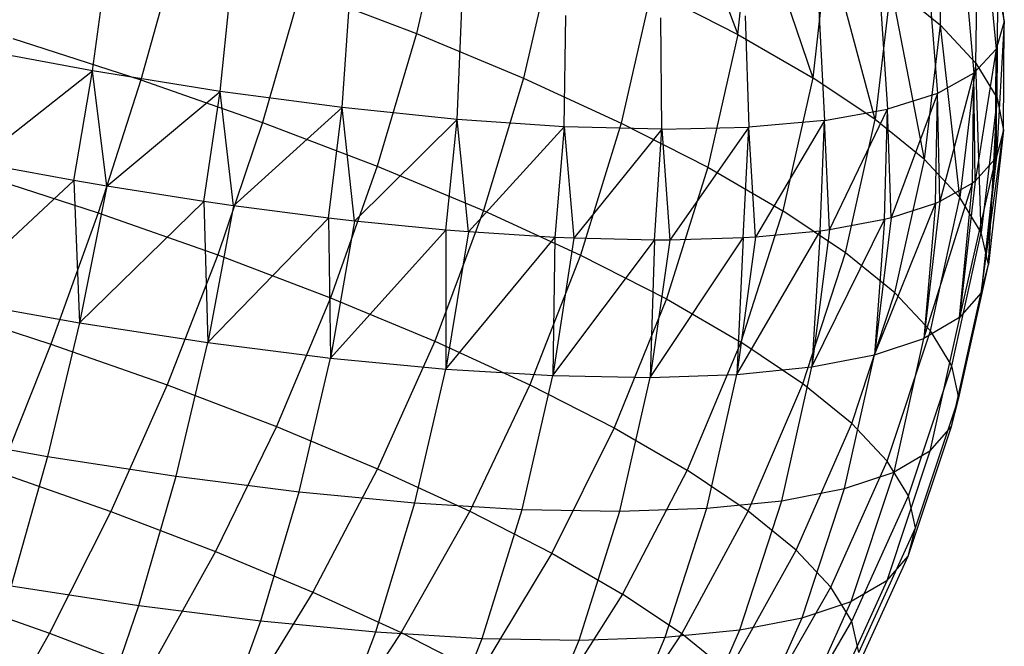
# Model space of a CAD drawing. Extents: x -11.4 to 11.4, y 1.8 to 24.6.
# Tile 18 of 199: x -6.514 to -5.8, y 11.648 to 12.103. Entities that reach past the tile are written whole.
import ezdxf

# ---------------------------------------------------------------- set-up
doc = ezdxf.new("R2010")
doc.units = 0
doc.header["$MEASUREMENT"] = 0
doc.layers.get('0').update_dxf_attribs({"color": 13, "linetype": 'CONTINUOUS'})

# ---------------------------------------------------------------- blocks, each defined once
blk = doc.blocks.new('GRUPUJ_4')
at = {"color": 0}
for p, q in [((5.36282, 10.37809, 3.58242), (5.41123, 10.25021, 3.62714)), ((5.36282, 10.37809, 3.58242), (5.41123, 10.25021, 3.62714)), ((5.41123, 10.25021, 3.62714), (5.42176, 10.34806, 3.65224)), ((5.41123, 10.25021, 3.62714), (5.42176, 10.34806, 3.65224)), ((5.42176, 10.34806, 3.65224), (5.46551, 10.21883, 3.70849)), ((5.42176, 10.34806, 3.65224), (5.46551, 10.21883, 3.70849)), ((5.2005, 10.34695, 3.42596), (5.17804, 10.25084, 3.40261)), ((5.2005, 10.34695, 3.42596), (5.17804, 10.25084, 3.40261)), ((5.5581, 10.25689, 3.91288), (5.55949, 10.3343, 3.93573)), ((5.5581, 10.25689, 3.91288), (5.55949, 10.3343, 3.93573)), ((5.60441, 10.25971, 4.22493), (5.59665, 10.33823, 4.24197)), ((5.60441, 10.25971, 4.22493), (5.59665, 10.33823, 4.24197)), ((5.00505, 10.31413, 3.31106), (4.97802, 10.21737, 3.29705)), ((5.00505, 10.31413, 3.31106), (4.97802, 10.21737, 3.29705)), ((5.278, 10.31463, 3.4851), (5.25575, 10.21842, 3.46192)), ((5.278, 10.31463, 3.4851), (5.25575, 10.21842, 3.46192)), ((5.4766, 10.31654, 3.73359), (5.46551, 10.21883, 3.70849)), ((5.4766, 10.31654, 3.73359), (5.46551, 10.21883, 3.70849)), ((5.51075, 10.18845, 3.79554), (5.4766, 10.31654, 3.73359)), ((5.51075, 10.18845, 3.79554), (5.4766, 10.31654, 3.73359)), ((5.591, 10.31859, 4.33804), (5.59859, 10.23951, 4.32377)), ((5.591, 10.31859, 4.33804), (5.59859, 10.23951, 4.32377)), ((5.58386, 10.22944, 4.0088), (5.58475, 10.30737, 4.0298)), ((5.58386, 10.22944, 4.0088), (5.58475, 10.30737, 4.0298)), ((4.94306, 10.22376, 5.14336), (4.95382, 10.30329, 5.13467)), ((4.94306, 10.22376, 5.14336), (4.95382, 10.30329, 5.13467)), ((5.57525, 10.30162, 4.4335), (5.58239, 10.22204, 4.42198)), ((5.57525, 10.30162, 4.4335), (5.58239, 10.22204, 4.42198)), ((5.03561, 10.2089, 5.1056), (5.04378, 10.28885, 5.09797)), ((5.03561, 10.2089, 5.1056), (5.04378, 10.28885, 5.09797)), ((5.52221, 10.28603, 3.8208), (5.51075, 10.18845, 3.79554)), ((5.52221, 10.28603, 3.8208), (5.51075, 10.18845, 3.79554)), ((5.52221, 10.28603, 3.8208), (5.5581, 10.25689, 3.91288)), ((5.54643, 10.15941, 3.88737), (5.52221, 10.28603, 3.8208)), ((5.52221, 10.28603, 3.8208), (5.5581, 10.25689, 3.91288)), ((5.54643, 10.15941, 3.88737), (5.52221, 10.28603, 3.8208)), ((5.54959, 10.28749, 4.52725), (5.55599, 10.2075, 4.51843)), ((5.54959, 10.28749, 4.52725), (5.55599, 10.2075, 4.51843)), ((5.09416, 10.28286, 3.35214), (5.06644, 10.18635, 3.33781)), ((5.09416, 10.28286, 3.35214), (5.06644, 10.18635, 3.33781)), ((5.09416, 10.28286, 3.35214), (5.17804, 10.25084, 3.40261)), ((5.09416, 10.28286, 3.35214), (5.17804, 10.25084, 3.40261)), ((5.12415, 10.19713, 5.05834), (5.12985, 10.2774, 5.05204)), ((5.12415, 10.19713, 5.05834), (5.12985, 10.2774, 5.05204)), ((5.3485, 10.28227, 3.55241), (5.32645, 10.18597, 3.52942)), ((5.3485, 10.28227, 3.55241), (5.32645, 10.18597, 3.52942)), ((5.3485, 10.28227, 3.55241), (5.41123, 10.25021, 3.62714)), ((5.3485, 10.28227, 3.55241), (5.41123, 10.25021, 3.62714)), ((5.59918, 10.20399, 4.10747), (5.59978, 10.28242, 4.12657)), ((5.59918, 10.20399, 4.10747), (5.59978, 10.28242, 4.12657)), ((5.59978, 10.28242, 4.12657), (5.60441, 10.25971, 4.22493)), ((5.59978, 10.28242, 4.12657), (5.60441, 10.25971, 4.22493)), ((5.5143, 10.27637, 4.61824), (5.51969, 10.19607, 4.61205)), ((5.5143, 10.27637, 4.61824), (5.51969, 10.19607, 4.61205)), ((5.20769, 10.18857, 5.00213), (5.21104, 10.26909, 4.99739)), ((5.20769, 10.18857, 5.00213), (5.21104, 10.26909, 4.99739)), ((5.28527, 10.18332, 4.93759), (5.28645, 10.26398, 4.93466)), ((5.28527, 10.18332, 4.93759), (5.28645, 10.26398, 4.93466)), ((5.41656, 10.26364, 4.78785), (5.41913, 10.18296, 4.78654)), ((5.41656, 10.26364, 4.78785), (5.41913, 10.18296, 4.78654)), ((5.46979, 10.26839, 4.70544), (5.4739, 10.18786, 4.70176)), ((5.46979, 10.26839, 4.70544), (5.4739, 10.18786, 4.70176)), ((5.35602, 10.18145, 4.86545), (5.35522, 10.26216, 4.86455)), ((5.35602, 10.18145, 4.86545), (5.35522, 10.26216, 4.86455)), ((5.54643, 10.15941, 3.88737), (5.5581, 10.25689, 3.91288)), ((5.54643, 10.15941, 3.88737), (5.5581, 10.25689, 3.91288)), ((5.5581, 10.25689, 3.91288), (5.58386, 10.22944, 4.0088)), ((5.5581, 10.25689, 3.91288), (5.58386, 10.22944, 4.0088)), ((5.57219, 10.13204, 3.98295), (5.5581, 10.25689, 3.91288)), ((5.57219, 10.13204, 3.98295), (5.5581, 10.25689, 3.91288)), ((5.60441, 10.25971, 4.22493), (5.59859, 10.23951, 4.32377)), ((5.60441, 10.25971, 4.22493), (5.59859, 10.23951, 4.32377)), ((5.60441, 10.25971, 4.22493), (5.5987, 10.16153, 4.30184)), ((5.60441, 10.25971, 4.22493), (5.5987, 10.16153, 4.30184)), ((5.6039, 10.18084, 4.20776), (5.60441, 10.25971, 4.22493)), ((5.6039, 10.18084, 4.20776), (5.60441, 10.25971, 4.22493)), ((5.17804, 10.25084, 3.40261), (5.14966, 10.15458, 3.38789)), ((5.17804, 10.25084, 3.40261), (5.14966, 10.15458, 3.38789)), ((5.17804, 10.25084, 3.40261), (5.25575, 10.21842, 3.46192)), ((5.17804, 10.25084, 3.40261), (5.25575, 10.21842, 3.46192)), ((5.41123, 10.25021, 3.62714), (5.38936, 10.15383, 3.60437)), ((5.41123, 10.25021, 3.62714), (5.38936, 10.15383, 3.60437)), ((5.41123, 10.25021, 3.62714), (5.46551, 10.21883, 3.70849)), ((5.41123, 10.25021, 3.62714), (5.46551, 10.21883, 3.70849)), ((4.94306, 10.22376, 5.14336), (4.84755, 10.24153, 5.1712)), ((4.94306, 10.22376, 5.14336), (4.84755, 10.24153, 5.1712)), ((4.88536, 10.24732, 3.26605), (4.97802, 10.21737, 3.29705)), ((4.88536, 10.24732, 3.26605), (4.97802, 10.21737, 3.29705)), ((5.59859, 10.23951, 4.32377), (5.58239, 10.22204, 4.42198)), ((5.59859, 10.23951, 4.32377), (5.58239, 10.22204, 4.42198)), ((5.59859, 10.23951, 4.32377), (5.58323, 10.1438, 4.40039)), ((5.59859, 10.23951, 4.32377), (5.58323, 10.1438, 4.40039)), ((5.59797, 10.16024, 4.30855), (5.59859, 10.23951, 4.32377)), ((5.59797, 10.16024, 4.30855), (5.59859, 10.23951, 4.32377)), ((5.5987, 10.16153, 4.30184), (5.59859, 10.23951, 4.32377)), ((5.5987, 10.16153, 4.30184), (5.59859, 10.23951, 4.32377)), ((5.58386, 10.22944, 4.0088), (5.57219, 10.13204, 3.98295)), ((5.58386, 10.22944, 4.0088), (5.57219, 10.13204, 3.98295)), ((5.58386, 10.22944, 4.0088), (5.59918, 10.20399, 4.10747)), ((5.58386, 10.22944, 4.0088), (5.59918, 10.20399, 4.10747)), ((5.58773, 10.10662, 4.08123), (5.58386, 10.22944, 4.0088)), ((5.58773, 10.10662, 4.08123), (5.58386, 10.22944, 4.0088)), ((4.85838, 10.15719, 5.16606), (4.94306, 10.22376, 5.14336)), ((4.85838, 10.15719, 5.16606), (4.94306, 10.22376, 5.14336)), ((4.92956, 10.14418, 5.14424), (4.94306, 10.22376, 5.14336)), ((4.92956, 10.14418, 5.14424), (4.94306, 10.22376, 5.14336)), ((4.95348, 10.14011, 5.13555), (4.94306, 10.22376, 5.14336)), ((5.03561, 10.2089, 5.1056), (4.94306, 10.22376, 5.14336)), ((4.95348, 10.14011, 5.13555), (4.94306, 10.22376, 5.14336)), ((5.03561, 10.2089, 5.1056), (4.94306, 10.22376, 5.14336)), ((5.58239, 10.22204, 4.42198), (5.55599, 10.2075, 4.51843)), ((5.58239, 10.22204, 4.42198), (5.55599, 10.2075, 4.51843)), ((5.58239, 10.22204, 4.42198), (5.55769, 10.12895, 4.49731)), ((5.58239, 10.22204, 4.42198), (5.55769, 10.12895, 4.49731)), ((5.58145, 10.14243, 4.40868), (5.58239, 10.22204, 4.42198)), ((5.58145, 10.14243, 4.40868), (5.58239, 10.22204, 4.42198)), ((5.58323, 10.1438, 4.40039), (5.58239, 10.22204, 4.42198)), ((5.58323, 10.1438, 4.40039), (5.58239, 10.22204, 4.42198)), ((4.97802, 10.21737, 3.29705), (4.9472, 10.12083, 3.29278)), ((4.97802, 10.21737, 3.29705), (4.9472, 10.12083, 3.29278)), ((4.97802, 10.21737, 3.29705), (5.06644, 10.18635, 3.33781)), ((4.97802, 10.21737, 3.29705), (5.06644, 10.18635, 3.33781)), ((5.25575, 10.21842, 3.46192), (5.22676, 10.12242, 3.44673)), ((5.25575, 10.21842, 3.46192), (5.22676, 10.12242, 3.44673)), ((5.25575, 10.21842, 3.46192), (5.32645, 10.18597, 3.52942)), ((5.25575, 10.21842, 3.46192), (5.32645, 10.18597, 3.52942)), ((5.46551, 10.21883, 3.70849), (5.44379, 10.12235, 3.68594)), ((5.46551, 10.21883, 3.70849), (5.44379, 10.12235, 3.68594)), ((5.51075, 10.18845, 3.79554), (5.46551, 10.21883, 3.70849)), ((5.51075, 10.18845, 3.79554), (5.46551, 10.21883, 3.70849)), ((4.95348, 10.14011, 5.13555), (5.03561, 10.2089, 5.1056)), ((4.95348, 10.14011, 5.13555), (5.03561, 10.2089, 5.1056)), ((5.02393, 10.12903, 5.10574), (5.03561, 10.2089, 5.1056)), ((5.02393, 10.12903, 5.10574), (5.03561, 10.2089, 5.1056)), ((5.0454, 10.12594, 5.09534), (5.03561, 10.2089, 5.1056)), ((5.12415, 10.19713, 5.05834), (5.03561, 10.2089, 5.1056)), ((5.0454, 10.12594, 5.09534), (5.03561, 10.2089, 5.1056)), ((5.12415, 10.19713, 5.05834), (5.03561, 10.2089, 5.1056)), ((5.55599, 10.2075, 4.51843), (5.51969, 10.19607, 4.61205)), ((5.55599, 10.2075, 4.51843), (5.51969, 10.19607, 4.61205)), ((5.55599, 10.2075, 4.51843), (5.52234, 10.11714, 4.59153)), ((5.55599, 10.2075, 4.51843), (5.52234, 10.11714, 4.59153)), ((5.55453, 10.1276, 4.50703), (5.55599, 10.2075, 4.51843)), ((5.55453, 10.1276, 4.50703), (5.55599, 10.2075, 4.51843)), ((5.55769, 10.12895, 4.49731), (5.55599, 10.2075, 4.51843)), ((5.55769, 10.12895, 4.49731), (5.55599, 10.2075, 4.51843)), ((5.59918, 10.20399, 4.10747), (5.58773, 10.10662, 4.08123)), ((5.59918, 10.20399, 4.10747), (5.58773, 10.10662, 4.08123)), ((5.59288, 10.08344, 4.18116), (5.59918, 10.20399, 4.10747)), ((5.59288, 10.08344, 4.18116), (5.59918, 10.20399, 4.10747)), ((5.59918, 10.20399, 4.10747), (5.6039, 10.18084, 4.20776)), ((5.59918, 10.20399, 4.10747), (5.6039, 10.18084, 4.20776)), ((5.0454, 10.12594, 5.09534), (5.12415, 10.19713, 5.05834)), ((5.0454, 10.12594, 5.09534), (5.12415, 10.19713, 5.05834)), ((5.11421, 10.11703, 5.05755), (5.12415, 10.19713, 5.05834)), ((5.11421, 10.11703, 5.05755), (5.12415, 10.19713, 5.05834)), ((5.13313, 10.11485, 5.04589), (5.12415, 10.19713, 5.05834)), ((5.13313, 10.11485, 5.04589), (5.12415, 10.19713, 5.05834)), ((5.20769, 10.18857, 5.00213), (5.12415, 10.19713, 5.05834)), ((5.20769, 10.18857, 5.00213), (5.12415, 10.19713, 5.05834)), ((5.4739, 10.18786, 4.70176), (5.51969, 10.19607, 4.61205)), ((5.4739, 10.18786, 4.70176), (5.51969, 10.19607, 4.61205)), ((5.47759, 10.10849, 4.68203), (5.51969, 10.19607, 4.61205)), ((5.47759, 10.10849, 4.68203), (5.51969, 10.19607, 4.61205)), ((5.51752, 10.11594, 4.60249), (5.51969, 10.19607, 4.61205)), ((5.51752, 10.11594, 4.60249), (5.51969, 10.19607, 4.61205)), ((5.52234, 10.11714, 4.59153), (5.51969, 10.19607, 4.61205)), ((5.52234, 10.11714, 4.59153), (5.51969, 10.19607, 4.61205)), ((5.06644, 10.18635, 3.33781), (5.03399, 10.09038, 3.33278)), ((5.06644, 10.18635, 3.33781), (5.03399, 10.09038, 3.33278)), ((5.06644, 10.18635, 3.33781), (5.14966, 10.15458, 3.38789)), ((5.06644, 10.18635, 3.33781), (5.14966, 10.15458, 3.38789)), ((5.13313, 10.11485, 5.04589), (5.20769, 10.18857, 5.00213)), ((5.13313, 10.11485, 5.04589), (5.20769, 10.18857, 5.00213)), ((5.19939, 10.1083, 5.00023), (5.20769, 10.18857, 5.00213)), ((5.19939, 10.1083, 5.00023), (5.20769, 10.18857, 5.00213)), ((5.21573, 10.10696, 4.98772), (5.20769, 10.18857, 5.00213)), ((5.28527, 10.18332, 4.93759), (5.20769, 10.18857, 5.00213)), ((5.21573, 10.10696, 4.98772), (5.20769, 10.18857, 5.00213)), ((5.28527, 10.18332, 4.93759), (5.20769, 10.18857, 5.00213)), ((5.32645, 10.18597, 3.52942), (5.29691, 10.09021, 3.5137)), ((5.32645, 10.18597, 3.52942), (5.29691, 10.09021, 3.5137)), ((5.32645, 10.18597, 3.52942), (5.38936, 10.15383, 3.60437)), ((5.32645, 10.18597, 3.52942), (5.38936, 10.15383, 3.60437)), ((5.4739, 10.18786, 4.70176), (5.41913, 10.18296, 4.78654)), ((5.4739, 10.18786, 4.70176), (5.41913, 10.18296, 4.78654)), ((5.4739, 10.18786, 4.70176), (5.42392, 10.10311, 4.7678)), ((5.4739, 10.18786, 4.70176), (5.42392, 10.10311, 4.7678)), ((5.47083, 10.10757, 4.69396), (5.4739, 10.18786, 4.70176)), ((5.47083, 10.10757, 4.69396), (5.4739, 10.18786, 4.70176)), ((5.47759, 10.10849, 4.68203), (5.4739, 10.18786, 4.70176)), ((5.47759, 10.10849, 4.68203), (5.4739, 10.18786, 4.70176)), ((5.48915, 10.09189, 3.77324), (5.51075, 10.18845, 3.79554)), ((5.48915, 10.09189, 3.77324), (5.51075, 10.18845, 3.79554)), ((5.54643, 10.15941, 3.88737), (5.51075, 10.18845, 3.79554)), ((5.54643, 10.15941, 3.88737), (5.51075, 10.18845, 3.79554)), ((5.21573, 10.10696, 4.98772), (5.28527, 10.18332, 4.93759)), ((5.21573, 10.10696, 4.98772), (5.28527, 10.18332, 4.93759)), ((5.28527, 10.18332, 4.93759), (5.2785, 10.10295, 4.93442)), ((5.28527, 10.18332, 4.93759), (5.2785, 10.10295, 4.93442)), ((5.35602, 10.18145, 4.86545), (5.28527, 10.18332, 4.93759)), ((5.28527, 10.18332, 4.93759), (5.29227, 10.10234, 4.92149)), ((5.28527, 10.18332, 4.93759), (5.29227, 10.10234, 4.92149)), ((5.35602, 10.18145, 4.86545), (5.28527, 10.18332, 4.93759)), ((5.35602, 10.18145, 4.86545), (5.29227, 10.10234, 4.92149)), ((5.35602, 10.18145, 4.86545), (5.29227, 10.10234, 4.92149)), ((5.35063, 10.10104, 4.86087), (5.35602, 10.18145, 4.86545)), ((5.35063, 10.10104, 4.86087), (5.35602, 10.18145, 4.86545)), ((5.35602, 10.18145, 4.86545), (5.41913, 10.18296, 4.78654)), ((5.35602, 10.18145, 4.86545), (5.41913, 10.18296, 4.78654)), ((5.35602, 10.18145, 4.86545), (5.36192, 10.10105, 4.84792)), ((5.35602, 10.18145, 4.86545), (5.36192, 10.10105, 4.84792)), ((5.41913, 10.18296, 4.78654), (5.36192, 10.10105, 4.84792)), ((5.41913, 10.18296, 4.78654), (5.36192, 10.10105, 4.84792)), ((5.41499, 10.10258, 4.78041), (5.41913, 10.18296, 4.78654)), ((5.41499, 10.10258, 4.78041), (5.41913, 10.18296, 4.78654)), ((5.42392, 10.10311, 4.7678), (5.41913, 10.18296, 4.78654)), ((5.42392, 10.10311, 4.7678), (5.41913, 10.18296, 4.78654)), ((5.58758, 10.06275, 4.28162), (5.6039, 10.18084, 4.20776)), ((5.58758, 10.06275, 4.28162), (5.6039, 10.18084, 4.20776)), ((5.6039, 10.18084, 4.20776), (5.59288, 10.08344, 4.18116)), ((5.6039, 10.18084, 4.20776), (5.59288, 10.08344, 4.18116)), ((5.6039, 10.18084, 4.20776), (5.5987, 10.16153, 4.30184)), ((5.6039, 10.18084, 4.20776), (5.5987, 10.16153, 4.30184)), ((4.92956, 10.14418, 5.14424), (4.85838, 10.15719, 5.16606)), ((4.92956, 10.14418, 5.14424), (4.85838, 10.15719, 5.16606)), ((5.52494, 10.06277, 3.86532), (5.54643, 10.15941, 3.88737)), ((5.52494, 10.06277, 3.86532), (5.54643, 10.15941, 3.88737)), ((5.54643, 10.15941, 3.88737), (5.57219, 10.13204, 3.98295)), ((5.54643, 10.15941, 3.88737), (5.57219, 10.13204, 3.98295)), ((5.59797, 10.16024, 4.30855), (5.5719, 10.04479, 4.38151)), ((5.59797, 10.16024, 4.30855), (5.5719, 10.04479, 4.38151)), ((5.59797, 10.16024, 4.30855), (5.58323, 10.1438, 4.40039)), ((5.59797, 10.16024, 4.30855), (5.58323, 10.1438, 4.40039)), ((5.5987, 10.16153, 4.30184), (5.58758, 10.06275, 4.28162)), ((5.5987, 10.16153, 4.30184), (5.58758, 10.06275, 4.28162)), ((5.59797, 10.16024, 4.30855), (5.58758, 10.06275, 4.28162)), ((5.59797, 10.16024, 4.30855), (5.58758, 10.06275, 4.28162)), ((5.5987, 10.16153, 4.30184), (5.59797, 10.16024, 4.30855)), ((5.5987, 10.16153, 4.30184), (5.59797, 10.16024, 4.30855)), ((4.85626, 10.15022, 3.26235), (4.9472, 10.12083, 3.29278)), ((4.85626, 10.15022, 3.26235), (4.9472, 10.12083, 3.29278)), ((5.14966, 10.15458, 3.38789), (5.11567, 10.0592, 3.38194)), ((5.14966, 10.15458, 3.38789), (5.11567, 10.0592, 3.38194)), ((5.14966, 10.15458, 3.38789), (5.22676, 10.12242, 3.44673)), ((5.14966, 10.15458, 3.38789), (5.22676, 10.12242, 3.44673)), ((5.38936, 10.15383, 3.60437), (5.35933, 10.05833, 3.58806)), ((5.38936, 10.15383, 3.60437), (5.35933, 10.05833, 3.58806)), ((5.38936, 10.15383, 3.60437), (5.44379, 10.12235, 3.68594)), ((5.38936, 10.15383, 3.60437), (5.44379, 10.12235, 3.68594)), ((4.83718, 10.05836, 5.15761), (4.92956, 10.14418, 5.14424)), ((4.83718, 10.05836, 5.15761), (4.92956, 10.14418, 5.14424)), ((4.92956, 10.14418, 5.14424), (4.93358, 10.04104, 5.12668)), ((4.95348, 10.14011, 5.13555), (4.92956, 10.14418, 5.14424)), ((4.92956, 10.14418, 5.14424), (4.93358, 10.04104, 5.12668)), ((4.95348, 10.14011, 5.13555), (4.92956, 10.14418, 5.14424)), ((5.54601, 10.02973, 4.47975), (5.58145, 10.14243, 4.40868)), ((5.54601, 10.02973, 4.47975), (5.58145, 10.14243, 4.40868)), ((5.58145, 10.14243, 4.40868), (5.55769, 10.12895, 4.49731)), ((5.58145, 10.14243, 4.40868), (5.55769, 10.12895, 4.49731)), ((5.58323, 10.1438, 4.40039), (5.5719, 10.04479, 4.38151)), ((5.58323, 10.1438, 4.40039), (5.5719, 10.04479, 4.38151)), ((5.5719, 10.04479, 4.38151), (5.58145, 10.14243, 4.40868)), ((5.5719, 10.04479, 4.38151), (5.58145, 10.14243, 4.40868)), ((5.58323, 10.1438, 4.40039), (5.58145, 10.14243, 4.40868)), ((5.58323, 10.1438, 4.40039), (5.58145, 10.14243, 4.40868)), ((4.95348, 10.14011, 5.13555), (4.93358, 10.04104, 5.12668)), ((4.95348, 10.14011, 5.13555), (4.93358, 10.04104, 5.12668)), ((5.02393, 10.12903, 5.10574), (4.95348, 10.14011, 5.13555)), ((5.02393, 10.12903, 5.10574), (4.95348, 10.14011, 5.13555)), ((4.93358, 10.04104, 5.12668), (5.02393, 10.12903, 5.10574)), ((4.93358, 10.04104, 5.12668), (5.02393, 10.12903, 5.10574)), ((5.0454, 10.12594, 5.09534), (5.02393, 10.12903, 5.10574)), ((5.0454, 10.12594, 5.09534), (5.02393, 10.12903, 5.10574)), ((5.02393, 10.12903, 5.10574), (5.02675, 10.02669, 5.08593)), ((5.02393, 10.12903, 5.10574), (5.02675, 10.02669, 5.08593)), ((5.51019, 10.01776, 4.57526), (5.55453, 10.1276, 4.50703)), ((5.51019, 10.01776, 4.57526), (5.55453, 10.1276, 4.50703)), ((5.55453, 10.1276, 4.50703), (5.52234, 10.11714, 4.59153)), ((5.55453, 10.1276, 4.50703), (5.52234, 10.11714, 4.59153)), ((5.55769, 10.12895, 4.49731), (5.54601, 10.02973, 4.47975)), ((5.55769, 10.12895, 4.49731), (5.54601, 10.02973, 4.47975)), ((5.55453, 10.1276, 4.50703), (5.54601, 10.02973, 4.47975)), ((5.55453, 10.1276, 4.50703), (5.54601, 10.02973, 4.47975)), ((5.55077, 10.03532, 3.96117), (5.57219, 10.13204, 3.98295)), ((5.55077, 10.03532, 3.96117), (5.57219, 10.13204, 3.98295)), ((5.55769, 10.12895, 4.49731), (5.55453, 10.1276, 4.50703)), ((5.55769, 10.12895, 4.49731), (5.55453, 10.1276, 4.50703)), ((5.58773, 10.10662, 4.08123), (5.57219, 10.13204, 3.98295)), ((5.58773, 10.10662, 4.08123), (5.57219, 10.13204, 3.98295)), ((4.9472, 10.12083, 3.29278), (4.91293, 10.02553, 3.29829)), ((4.9472, 10.12083, 3.29278), (4.91293, 10.02553, 3.29829)), ((4.9472, 10.12083, 3.29278), (5.03399, 10.09038, 3.33278)), ((4.9472, 10.12083, 3.29278), (5.03399, 10.09038, 3.33278)), ((5.0454, 10.12594, 5.09534), (5.02675, 10.02669, 5.08593)), ((5.0454, 10.12594, 5.09534), (5.02675, 10.02669, 5.08593)), ((5.11421, 10.11703, 5.05755), (5.0454, 10.12594, 5.09534)), ((5.11421, 10.11703, 5.05755), (5.0454, 10.12594, 5.09534)), ((5.22676, 10.12242, 3.44673), (5.19135, 10.02763, 3.4397)), ((5.22676, 10.12242, 3.44673), (5.19135, 10.02763, 3.4397)), ((5.22676, 10.12242, 3.44673), (5.29691, 10.09021, 3.5137)), ((5.22676, 10.12242, 3.44673), (5.29691, 10.09021, 3.5137)), ((5.44379, 10.12235, 3.68594), (5.41334, 10.0271, 3.669)), ((5.44379, 10.12235, 3.68594), (5.41334, 10.0271, 3.669)), ((5.48915, 10.09189, 3.77324), (5.44379, 10.12235, 3.68594)), ((5.48915, 10.09189, 3.77324), (5.44379, 10.12235, 3.68594)), ((5.02675, 10.02669, 5.08593), (5.11421, 10.11703, 5.05755)), ((5.02675, 10.02669, 5.08593), (5.11421, 10.11703, 5.05755)), ((5.13313, 10.11485, 5.04589), (5.11421, 10.11703, 5.05755)), ((5.13313, 10.11485, 5.04589), (5.11421, 10.11703, 5.05755)), ((5.11421, 10.11703, 5.05755), (5.11568, 10.01545, 5.0358)), ((5.11421, 10.11703, 5.05755), (5.11568, 10.01545, 5.0358)), ((5.13313, 10.11485, 5.04589), (5.11568, 10.01545, 5.0358)), ((5.13313, 10.11485, 5.04589), (5.11568, 10.01545, 5.0358)), ((5.19939, 10.1083, 5.00023), (5.13313, 10.11485, 5.04589)), ((5.19939, 10.1083, 5.00023), (5.13313, 10.11485, 5.04589)), ((5.46483, 10.009, 4.66699), (5.51752, 10.11594, 4.60249)), ((5.46483, 10.009, 4.66699), (5.51752, 10.11594, 4.60249)), ((5.51752, 10.11594, 4.60249), (5.47759, 10.10849, 4.68203)), ((5.51752, 10.11594, 4.60249), (5.47759, 10.10849, 4.68203)), ((5.52234, 10.11714, 4.59153), (5.51019, 10.01776, 4.57526)), ((5.52234, 10.11714, 4.59153), (5.51019, 10.01776, 4.57526)), ((5.51752, 10.11594, 4.60249), (5.51019, 10.01776, 4.57526)), ((5.51752, 10.11594, 4.60249), (5.51019, 10.01776, 4.57526)), ((5.52234, 10.11714, 4.59153), (5.51752, 10.11594, 4.60249)), ((5.52234, 10.11714, 4.59153), (5.51752, 10.11594, 4.60249)), ((5.11568, 10.01545, 5.0358), (5.19939, 10.1083, 5.00023)), ((5.11568, 10.01545, 5.0358), (5.19939, 10.1083, 5.00023)), ((5.21573, 10.10696, 4.98772), (5.19939, 10.1083, 5.00023)), ((5.19939, 10.1083, 5.00023), (5.1994, 10.00744, 4.97684)), ((5.21573, 10.10696, 4.98772), (5.19939, 10.1083, 5.00023)), ((5.19939, 10.1083, 5.00023), (5.1994, 10.00744, 4.97684)), ((5.21573, 10.10696, 4.98772), (5.1994, 10.00744, 4.97684)), ((5.21573, 10.10696, 4.98772), (5.1994, 10.00744, 4.97684)), ((5.2785, 10.10295, 4.93442), (5.21573, 10.10696, 4.98772)), ((5.2785, 10.10295, 4.93442), (5.21573, 10.10696, 4.98772)), ((5.41043, 10.00354, 4.75393), (5.47083, 10.10757, 4.69396)), ((5.41043, 10.00354, 4.75393), (5.47083, 10.10757, 4.69396)), ((5.47083, 10.10757, 4.69396), (5.42392, 10.10311, 4.7678)), ((5.47083, 10.10757, 4.69396), (5.42392, 10.10311, 4.7678)), ((5.47759, 10.10849, 4.68203), (5.46483, 10.009, 4.66699)), ((5.47759, 10.10849, 4.68203), (5.46483, 10.009, 4.66699)), ((5.47083, 10.10757, 4.69396), (5.46483, 10.009, 4.66699)), ((5.47083, 10.10757, 4.69396), (5.46483, 10.009, 4.66699)), ((5.47759, 10.10849, 4.68203), (5.47083, 10.10757, 4.69396)), ((5.47759, 10.10849, 4.68203), (5.47083, 10.10757, 4.69396)), ((5.56635, 10.00983, 4.05973), (5.58773, 10.10662, 4.08123)), ((5.56635, 10.00983, 4.05973), (5.58773, 10.10662, 4.08123)), ((5.59288, 10.08344, 4.18116), (5.58773, 10.10662, 4.08123)), ((5.59288, 10.08344, 4.18116), (5.58773, 10.10662, 4.08123)), ((5.1994, 10.00744, 4.97684), (5.2785, 10.10295, 4.93442)), ((5.1994, 10.00744, 4.97684), (5.2785, 10.10295, 4.93442)), ((5.2785, 10.10295, 4.93442), (5.27698, 10.00276, 4.90971)), ((5.2785, 10.10295, 4.93442), (5.27698, 10.00276, 4.90971)), ((5.29227, 10.10234, 4.92149), (5.27698, 10.00276, 4.90971)), ((5.29227, 10.10234, 4.92149), (5.27698, 10.00276, 4.90971)), ((5.27698, 10.00276, 4.90971), (5.35063, 10.10104, 4.86087)), ((5.27698, 10.00276, 4.90971), (5.35063, 10.10104, 4.86087)), ((5.29227, 10.10234, 4.92149), (5.2785, 10.10295, 4.93442)), ((5.29227, 10.10234, 4.92149), (5.2785, 10.10295, 4.93442)), ((5.35063, 10.10104, 4.86087), (5.29227, 10.10234, 4.92149)), ((5.35063, 10.10104, 4.86087), (5.29227, 10.10234, 4.92149)), ((5.34758, 10.00146, 4.83513), (5.41499, 10.10258, 4.78041)), ((5.34758, 10.00146, 4.83513), (5.41499, 10.10258, 4.78041)), ((5.36192, 10.10105, 4.84792), (5.34758, 10.00146, 4.83513)), ((5.36192, 10.10105, 4.84792), (5.34758, 10.00146, 4.83513)), ((5.35063, 10.10104, 4.86087), (5.34758, 10.00146, 4.83513)), ((5.35063, 10.10104, 4.86087), (5.34758, 10.00146, 4.83513)), ((5.36192, 10.10105, 4.84792), (5.35063, 10.10104, 4.86087)), ((5.36192, 10.10105, 4.84792), (5.35063, 10.10104, 4.86087)), ((5.41499, 10.10258, 4.78041), (5.36192, 10.10105, 4.84792)), ((5.41499, 10.10258, 4.78041), (5.36192, 10.10105, 4.84792)), ((5.42392, 10.10311, 4.7678), (5.41043, 10.00354, 4.75393)), ((5.42392, 10.10311, 4.7678), (5.41043, 10.00354, 4.75393)), ((5.41499, 10.10258, 4.78041), (5.41043, 10.00354, 4.75393)), ((5.41499, 10.10258, 4.78041), (5.41043, 10.00354, 4.75393)), ((5.42392, 10.10311, 4.7678), (5.41499, 10.10258, 4.78041)), ((5.42392, 10.10311, 4.7678), (5.41499, 10.10258, 4.78041)), ((5.45834, 9.99687, 3.75562), (5.48915, 10.09189, 3.77324)), ((5.45834, 9.99687, 3.75562), (5.48915, 10.09189, 3.77324)), ((5.52494, 10.06277, 3.86532), (5.48915, 10.09189, 3.77324)), ((5.52494, 10.06277, 3.86532), (5.48915, 10.09189, 3.77324)), ((5.03399, 10.09038, 3.33278), (4.99715, 9.99597, 3.33712)), ((5.03399, 10.09038, 3.33278), (4.99715, 9.99597, 3.33712)), ((5.03399, 10.09038, 3.33278), (5.11567, 10.0592, 3.38194)), ((5.03399, 10.09038, 3.33278), (5.11567, 10.0592, 3.38194)), ((5.29691, 10.09021, 3.5137), (5.2602, 9.99603, 3.50543)), ((5.29691, 10.09021, 3.5137), (5.2602, 9.99603, 3.50543)), ((5.29691, 10.09021, 3.5137), (5.35933, 10.05833, 3.58806)), ((5.29691, 10.09021, 3.5137), (5.35933, 10.05833, 3.58806)), ((5.57151, 9.98658, 4.15994), (5.59288, 10.08344, 4.18116)), ((5.57151, 9.98658, 4.15994), (5.59288, 10.08344, 4.18116)), ((5.58758, 10.06275, 4.28162), (5.59288, 10.08344, 4.18116)), ((5.58758, 10.06275, 4.28162), (5.59288, 10.08344, 4.18116)), ((5.49385, 9.96798, 3.84698), (5.52494, 10.06277, 3.86532)), ((5.49385, 9.96798, 3.84698), (5.52494, 10.06277, 3.86532)), ((5.52494, 10.06277, 3.86532), (5.55077, 10.03532, 3.96117)), ((5.52494, 10.06277, 3.86532), (5.55077, 10.03532, 3.96117)), ((5.56621, 9.96584, 4.26068), (5.58758, 10.06275, 4.28162)), ((5.56621, 9.96584, 4.26068), (5.58758, 10.06275, 4.28162)), ((5.58758, 10.06275, 4.28162), (5.5719, 10.04479, 4.38151)), ((5.58758, 10.06275, 4.28162), (5.5719, 10.04479, 4.38151)), ((4.83718, 10.05836, 5.15761), (4.93358, 10.04104, 5.12668)), ((4.83718, 10.05836, 5.15761), (4.93358, 10.04104, 5.12668)), ((5.11567, 10.0592, 3.38194), (5.07643, 9.96571, 3.38482)), ((5.11567, 10.0592, 3.38194), (5.07643, 9.96571, 3.38482)), ((5.11567, 10.0592, 3.38194), (5.19135, 10.02763, 3.4397)), ((5.11567, 10.0592, 3.38194), (5.19135, 10.02763, 3.4397)), ((5.35933, 10.05833, 3.58806), (5.32146, 9.96473, 3.57841)), ((5.35933, 10.05833, 3.58806), (5.32146, 9.96473, 3.57841)), ((5.35933, 10.05833, 3.58806), (5.41334, 10.0271, 3.669)), ((5.35933, 10.05833, 3.58806), (5.41334, 10.0271, 3.669)), ((4.82466, 10.05406, 3.26876), (4.91293, 10.02553, 3.29829)), ((4.82466, 10.05406, 3.26876), (4.91293, 10.02553, 3.29829)), ((4.93358, 10.04104, 5.12668), (4.91036, 9.94407, 5.10812)), ((4.93358, 10.04104, 5.12668), (4.91036, 9.94407, 5.10812)), ((4.93358, 10.04104, 5.12668), (5.02675, 10.02669, 5.08593)), ((4.93358, 10.04104, 5.12668), (5.02675, 10.02669, 5.08593)), ((5.5719, 10.04479, 4.38151), (5.54601, 10.02973, 4.47975)), ((5.5719, 10.04479, 4.38151), (5.54601, 10.02973, 4.47975)), ((5.5719, 10.04479, 4.38151), (5.55048, 9.94782, 4.36086)), ((5.5719, 10.04479, 4.38151), (5.55048, 9.94782, 4.36086)), ((5.51948, 9.94074, 3.94208), (5.55077, 10.03532, 3.96117)), ((5.51948, 9.94074, 3.94208), (5.55077, 10.03532, 3.96117)), ((5.56635, 10.00983, 4.05973), (5.55077, 10.03532, 3.96117)), ((5.56635, 10.00983, 4.05973), (5.55077, 10.03532, 3.96117)), ((5.00379, 9.92967, 5.06725), (5.02675, 10.02669, 5.08593)), ((5.00379, 9.92967, 5.06725), (5.02675, 10.02669, 5.08593)), ((5.02675, 10.02669, 5.08593), (5.11568, 10.01545, 5.0358)), ((5.02675, 10.02669, 5.08593), (5.11568, 10.01545, 5.0358)), ((5.19135, 10.02763, 3.4397), (5.14988, 9.93508, 3.44088)), ((5.19135, 10.02763, 3.4397), (5.14988, 9.93508, 3.44088)), ((5.19135, 10.02763, 3.4397), (5.2602, 9.99603, 3.50543)), ((5.19135, 10.02763, 3.4397), (5.2602, 9.99603, 3.50543)), ((5.41334, 10.0271, 3.669), (5.37447, 9.93407, 3.65785)), ((5.41334, 10.0271, 3.669), (5.37447, 9.93407, 3.65785)), ((5.45834, 9.99687, 3.75562), (5.41334, 10.0271, 3.669)), ((5.45834, 9.99687, 3.75562), (5.41334, 10.0271, 3.669)), ((5.51019, 10.01776, 4.57526), (5.54601, 10.02973, 4.47975)), ((5.51019, 10.01776, 4.57526), (5.54601, 10.02973, 4.47975)), ((5.52452, 9.93272, 4.45937), (5.54601, 10.02973, 4.47975)), ((5.52452, 9.93272, 4.45937), (5.54601, 10.02973, 4.47975)), ((4.91293, 10.02553, 3.29829), (4.87555, 9.93248, 3.31353)), ((4.91293, 10.02553, 3.29829), (4.87555, 9.93248, 3.31353)), ((4.91293, 10.02553, 3.29829), (4.99715, 9.99597, 3.33712)), ((4.91293, 10.02553, 3.29829), (4.99715, 9.99597, 3.33712)), ((5.09298, 9.9184, 5.01698), (5.11568, 10.01545, 5.0358)), ((5.09298, 9.9184, 5.01698), (5.11568, 10.01545, 5.0358)), ((5.11568, 10.01545, 5.0358), (5.1994, 10.00744, 4.97684)), ((5.11568, 10.01545, 5.0358), (5.1994, 10.00744, 4.97684)), ((5.46483, 10.009, 4.66699), (5.51019, 10.01776, 4.57526)), ((5.46483, 10.009, 4.66699), (5.51019, 10.01776, 4.57526)), ((5.48859, 9.92072, 4.55515), (5.51019, 10.01776, 4.57526)), ((5.48859, 9.92072, 4.55515), (5.51019, 10.01776, 4.57526)), ((5.17693, 9.91037, 4.95786), (5.1994, 10.00744, 4.97684)), ((5.17693, 9.91037, 4.95786), (5.1994, 10.00744, 4.97684)), ((5.1994, 10.00744, 4.97684), (5.27698, 10.00276, 4.90971)), ((5.1994, 10.00744, 4.97684), (5.27698, 10.00276, 4.90971)), ((5.41043, 10.00354, 4.75393), (5.46483, 10.009, 4.66699)), ((5.41043, 10.00354, 4.75393), (5.46483, 10.009, 4.66699)), ((5.44311, 9.91193, 4.64713), (5.46483, 10.009, 4.66699)), ((5.44311, 9.91193, 4.64713), (5.46483, 10.009, 4.66699)), ((5.53494, 9.91545, 4.03987), (5.56635, 10.00983, 4.05973)), ((5.53494, 9.91545, 4.03987), (5.56635, 10.00983, 4.05973)), ((5.57151, 9.98658, 4.15994), (5.56635, 10.00983, 4.05973)), ((5.57151, 9.98658, 4.15994), (5.56635, 10.00983, 4.05973)), ((5.25473, 9.90568, 4.89054), (5.27698, 10.00276, 4.90971)), ((5.25473, 9.90568, 4.89054), (5.27698, 10.00276, 4.90971)), ((5.27698, 10.00276, 4.90971), (5.34758, 10.00146, 4.83513)), ((5.27698, 10.00276, 4.90971), (5.34758, 10.00146, 4.83513)), ((5.32553, 9.90437, 4.81575), (5.34758, 10.00146, 4.83513)), ((5.32553, 9.90437, 4.81575), (5.34758, 10.00146, 4.83513)), ((5.34758, 10.00146, 4.83513), (5.41043, 10.00354, 4.75393)), ((5.34758, 10.00146, 4.83513), (5.41043, 10.00354, 4.75393)), ((5.38855, 9.90646, 4.73432), (5.41043, 10.00354, 4.75393)), ((5.38855, 9.90646, 4.73432), (5.41043, 10.00354, 4.75393)), ((4.99715, 9.99597, 3.33712), (4.95633, 9.90413, 3.35077)), ((4.99715, 9.99597, 3.33712), (4.95633, 9.90413, 3.35077)), ((4.99715, 9.99597, 3.33712), (5.07643, 9.96571, 3.38482)), ((4.99715, 9.99597, 3.33712), (5.07643, 9.96571, 3.38482)), ((5.2602, 9.99603, 3.50543), (5.2167, 9.9044, 3.50468)), ((5.2602, 9.99603, 3.50543), (5.2167, 9.9044, 3.50468)), ((5.2602, 9.99603, 3.50543), (5.32146, 9.96473, 3.57841)), ((5.2602, 9.99603, 3.50543), (5.32146, 9.96473, 3.57841)), ((5.41864, 9.90441, 3.74287), (5.45834, 9.99687, 3.75562)), ((5.41864, 9.90441, 3.74287), (5.45834, 9.99687, 3.75562)), ((5.49385, 9.96798, 3.84698), (5.45834, 9.99687, 3.75562)), ((5.49385, 9.96798, 3.84698), (5.45834, 9.99687, 3.75562)), ((5.54006, 9.89239, 4.13929), (5.57151, 9.98658, 4.15994)), ((5.54006, 9.89239, 4.13929), (5.57151, 9.98658, 4.15994)), ((5.56621, 9.96584, 4.26068), (5.57151, 9.98658, 4.15994)), ((5.56621, 9.96584, 4.26068), (5.57151, 9.98658, 4.15994)), ((5.07643, 9.96571, 3.38482), (5.03235, 9.87511, 3.39652)), ((5.07643, 9.96571, 3.38482), (5.03235, 9.87511, 3.39652)), ((5.07643, 9.96571, 3.38482), (5.14988, 9.93508, 3.44088)), ((5.07643, 9.96571, 3.38482), (5.14988, 9.93508, 3.44088)), ((5.32146, 9.96473, 3.57841), (5.27616, 9.87402, 3.57551)), ((5.32146, 9.96473, 3.57841), (5.27616, 9.87402, 3.57551)), ((5.32146, 9.96473, 3.57841), (5.37447, 9.93407, 3.65785)), ((5.32146, 9.96473, 3.57841), (5.37447, 9.93407, 3.65785)), ((5.4535, 9.87605, 3.83254), (5.49385, 9.96798, 3.84698)), ((5.4535, 9.87605, 3.83254), (5.49385, 9.96798, 3.84698)), ((5.49385, 9.96798, 3.84698), (5.51948, 9.94074, 3.94208)), ((5.49385, 9.96798, 3.84698), (5.51948, 9.94074, 3.94208)), ((5.53479, 9.87181, 4.23925), (5.56621, 9.96584, 4.26068)), ((5.53479, 9.87181, 4.23925), (5.56621, 9.96584, 4.26068)), ((5.55048, 9.94782, 4.36086), (5.56621, 9.96584, 4.26068)), ((5.55048, 9.94782, 4.36086), (5.56621, 9.96584, 4.26068)), ((4.81369, 9.96143, 5.13914), (4.91036, 9.94407, 5.10812)), ((4.81369, 9.96143, 5.13914), (4.91036, 9.94407, 5.10812)), ((4.91036, 9.94407, 5.10812), (4.88407, 9.8502, 5.08007)), ((4.91036, 9.94407, 5.10812), (4.88407, 9.8502, 5.08007)), ((4.91036, 9.94407, 5.10812), (5.00379, 9.92967, 5.06725)), ((4.91036, 9.94407, 5.10812), (5.00379, 9.92967, 5.06725)), ((5.55048, 9.94782, 4.36086), (5.51919, 9.85393, 4.33865)), ((5.55048, 9.94782, 4.36086), (5.51919, 9.85393, 4.33865)), ((5.55048, 9.94782, 4.36086), (5.52452, 9.93272, 4.45937)), ((5.55048, 9.94782, 4.36086), (5.52452, 9.93272, 4.45937)), ((5.14988, 9.93508, 3.44088), (5.10279, 9.84573, 3.45028)), ((5.14988, 9.93508, 3.44088), (5.10279, 9.84573, 3.45028)), ((5.14988, 9.93508, 3.44088), (5.2167, 9.9044, 3.50468)), ((5.14988, 9.93508, 3.44088), (5.2167, 9.9044, 3.50468)), ((5.37447, 9.93407, 3.65785), (5.3276, 9.84427, 3.65261)), ((5.37447, 9.93407, 3.65785), (5.3276, 9.84427, 3.65261)), ((5.41864, 9.90441, 3.74287), (5.37447, 9.93407, 3.65785)), ((5.41864, 9.90441, 3.74287), (5.37447, 9.93407, 3.65785)), ((5.47865, 9.84932, 3.92588), (5.51948, 9.94074, 3.94208)), ((5.47865, 9.84932, 3.92588), (5.51948, 9.94074, 3.94208)), ((5.53494, 9.91545, 4.03987), (5.51948, 9.94074, 3.94208)), ((5.53494, 9.91545, 4.03987), (5.51948, 9.94074, 3.94208)), ((4.87555, 9.93248, 3.31353), (4.95633, 9.90413, 3.35077)), ((4.87555, 9.93248, 3.31353), (4.95633, 9.90413, 3.35077)), ((4.97678, 9.83592, 5.03952), (5.00379, 9.92967, 5.06725)), ((4.97678, 9.83592, 5.03952), (5.00379, 9.92967, 5.06725)), ((5.00379, 9.92967, 5.06725), (5.09298, 9.9184, 5.01698)), ((5.00379, 9.92967, 5.06725), (5.09298, 9.9184, 5.01698)), ((5.48859, 9.92072, 4.55515), (5.52452, 9.93272, 4.45937)), ((5.48859, 9.92072, 4.55515), (5.52452, 9.93272, 4.45937)), ((5.49343, 9.83895, 4.43639), (5.52452, 9.93272, 4.45937)), ((5.49343, 9.83895, 4.43639), (5.52452, 9.93272, 4.45937)), ((5.44311, 9.91193, 4.64713), (5.48859, 9.92072, 4.55515)), ((5.44311, 9.91193, 4.64713), (5.48859, 9.92072, 4.55515)), ((5.45779, 9.82704, 4.53142), (5.48859, 9.92072, 4.55515)), ((5.45779, 9.82704, 4.53142), (5.48859, 9.92072, 4.55515)), ((5.06526, 9.82474, 4.98964), (5.09298, 9.9184, 5.01698)), ((5.06526, 9.82474, 4.98964), (5.09298, 9.9184, 5.01698)), ((5.09298, 9.9184, 5.01698), (5.17693, 9.91037, 4.95786)), ((5.09298, 9.9184, 5.01698), (5.17693, 9.91037, 4.95786)), ((5.49382, 9.8245, 4.02187), (5.53494, 9.91545, 4.03987)), ((5.49382, 9.8245, 4.02187), (5.53494, 9.91545, 4.03987)), ((5.54006, 9.89239, 4.13929), (5.53494, 9.91545, 4.03987)), ((5.54006, 9.89239, 4.13929), (5.53494, 9.91545, 4.03987)), ((5.14856, 9.81677, 4.93099), (5.17693, 9.91037, 4.95786)), ((5.14856, 9.81677, 4.93099), (5.17693, 9.91037, 4.95786)), ((5.17693, 9.91037, 4.95786), (5.25473, 9.90568, 4.89054)), ((5.17693, 9.91037, 4.95786), (5.25473, 9.90568, 4.89054)), ((5.22575, 9.81212, 4.86419), (5.25473, 9.90568, 4.89054)), ((5.22575, 9.81212, 4.86419), (5.25473, 9.90568, 4.89054)), ((5.25473, 9.90568, 4.89054), (5.32553, 9.90437, 4.81575)), ((5.25473, 9.90568, 4.89054), (5.32553, 9.90437, 4.81575)), ((5.32553, 9.90437, 4.81575), (5.38855, 9.90646, 4.73432)), ((5.32553, 9.90437, 4.81575), (5.38855, 9.90646, 4.73432)), ((5.35853, 9.81289, 4.70919), (5.38855, 9.90646, 4.73432)), ((5.35853, 9.81289, 4.70919), (5.38855, 9.90646, 4.73432)), ((5.38855, 9.90646, 4.73432), (5.44311, 9.91193, 4.64713)), ((5.38855, 9.90646, 4.73432), (5.44311, 9.91193, 4.64713)), ((5.41266, 9.81832, 4.62269), (5.44311, 9.91193, 4.64713)), ((5.41266, 9.81832, 4.62269), (5.44311, 9.91193, 4.64713)), ((4.95633, 9.90413, 3.35077), (4.91195, 9.81583, 3.37359)), ((4.95633, 9.90413, 3.35077), (4.91195, 9.81583, 3.37359)), ((4.95633, 9.90413, 3.35077), (5.03235, 9.87511, 3.39652)), ((4.95633, 9.90413, 3.35077), (5.03235, 9.87511, 3.39652)), ((5.2167, 9.9044, 3.50468), (5.16688, 9.81631, 3.51146)), ((5.2167, 9.9044, 3.50468), (5.16688, 9.81631, 3.51146)), ((5.2167, 9.9044, 3.50468), (5.27616, 9.87402, 3.57551)), ((5.2167, 9.9044, 3.50468), (5.27616, 9.87402, 3.57551)), ((5.296, 9.81082, 4.78999), (5.32553, 9.90437, 4.81575)), ((5.296, 9.81082, 4.78999), (5.32553, 9.90437, 4.81575)), ((5.37048, 9.81548, 3.73512), (5.41864, 9.90441, 3.74287)), ((5.37048, 9.81548, 3.73512), (5.41864, 9.90441, 3.74287)), ((5.4535, 9.87605, 3.83254), (5.41864, 9.90441, 3.74287)), ((5.4535, 9.87605, 3.83254), (5.41864, 9.90441, 3.74287)), ((5.49885, 9.80186, 4.11945), (5.54006, 9.89239, 4.13929)), ((5.49885, 9.80186, 4.11945), (5.54006, 9.89239, 4.13929)), ((5.53479, 9.87181, 4.23925), (5.54006, 9.89239, 4.13929)), ((5.53479, 9.87181, 4.23925), (5.54006, 9.89239, 4.13929)), ((5.03235, 9.87511, 3.39652), (4.98392, 9.78835, 3.4169)), ((5.03235, 9.87511, 3.39652), (4.98392, 9.78835, 3.4169)), ((5.03235, 9.87511, 3.39652), (5.10279, 9.84573, 3.45028)), ((5.03235, 9.87511, 3.39652), (5.10279, 9.84573, 3.45028)), ((5.27616, 9.87402, 3.57551), (5.2239, 9.78718, 3.57939)), ((5.27616, 9.87402, 3.57551), (5.2239, 9.78718, 3.57939)), ((5.27616, 9.87402, 3.57551), (5.3276, 9.84427, 3.65261)), ((5.27616, 9.87402, 3.57551), (5.3276, 9.84427, 3.65261)), ((5.4043, 9.78796, 3.82215), (5.4535, 9.87605, 3.83254)), ((5.4043, 9.78796, 3.82215), (5.4535, 9.87605, 3.83254)), ((5.4535, 9.87605, 3.83254), (5.47865, 9.84932, 3.92588)), ((5.4535, 9.87605, 3.83254), (5.47865, 9.84932, 3.92588)), ((5.49368, 9.78166, 4.21755), (5.53479, 9.87181, 4.23925)), ((5.49368, 9.78166, 4.21755), (5.53479, 9.87181, 4.23925)), ((5.51919, 9.85393, 4.33865), (5.53479, 9.87181, 4.23925)), ((5.51919, 9.85393, 4.33865), (5.53479, 9.87181, 4.23925)), ((4.88407, 9.8502, 5.08007), (4.97678, 9.83592, 5.03952)), ((4.88407, 9.8502, 5.08007), (4.97678, 9.83592, 5.03952)), ((5.42871, 9.76201, 3.91274), (5.47865, 9.84932, 3.92588)), ((5.42871, 9.76201, 3.91274), (5.47865, 9.84932, 3.92588)), ((5.51919, 9.85393, 4.33865), (5.47837, 9.76411, 4.31511)), ((5.51919, 9.85393, 4.33865), (5.47837, 9.76411, 4.31511)), ((5.49382, 9.8245, 4.02187), (5.47865, 9.84932, 3.92588)), ((5.49382, 9.8245, 4.02187), (5.47865, 9.84932, 3.92588)), ((5.51919, 9.85393, 4.33865), (5.49343, 9.83895, 4.43639)), ((5.51919, 9.85393, 4.33865), (5.49343, 9.83895, 4.43639)), ((4.83548, 9.84266, 3.33834), (4.91195, 9.81583, 3.37359)), ((4.83548, 9.84266, 3.33834), (4.91195, 9.81583, 3.37359)), ((5.10279, 9.84573, 3.45028), (5.0506, 9.76054, 3.46779)), ((5.10279, 9.84573, 3.45028), (5.0506, 9.76054, 3.46779)), ((5.10279, 9.84573, 3.45028), (5.16688, 9.81631, 3.51146)), ((5.10279, 9.84573, 3.45028), (5.16688, 9.81631, 3.51146)), ((5.3276, 9.84427, 3.65261), (5.27324, 9.75865, 3.65333)), ((5.3276, 9.84427, 3.65261), (5.27324, 9.75865, 3.65333)), ((5.37048, 9.81548, 3.73512), (5.3276, 9.84427, 3.65261)), ((5.37048, 9.81548, 3.73512), (5.3276, 9.84427, 3.65261)), ((4.94598, 9.74644, 5.00302), (4.97678, 9.83592, 5.03952)), ((4.94598, 9.74644, 5.00302), (4.97678, 9.83592, 5.03952)), ((4.97678, 9.83592, 5.03952), (5.06526, 9.82474, 4.98964)), ((4.97678, 9.83592, 5.03952), (5.06526, 9.82474, 4.98964)), ((5.45308, 9.74941, 4.41105), (5.49343, 9.83895, 4.43639)), ((5.45308, 9.74941, 4.41105), (5.49343, 9.83895, 4.43639)), ((5.45779, 9.82704, 4.53142), (5.49343, 9.83895, 4.43639)), ((5.45779, 9.82704, 4.53142), (5.49343, 9.83895, 4.43639)), ((5.41266, 9.81832, 4.62269), (5.45779, 9.82704, 4.53142)), ((5.41266, 9.81832, 4.62269), (5.45779, 9.82704, 4.53142)), ((5.4181, 9.73772, 4.50432), (5.45779, 9.82704, 4.53142)), ((5.4181, 9.73772, 4.50432), (5.45779, 9.82704, 4.53142)), ((5.03283, 9.73546, 4.95407), (5.06526, 9.82474, 4.98964)), ((5.03283, 9.73546, 4.95407), (5.06526, 9.82474, 4.98964)), ((5.06526, 9.82474, 4.98964), (5.14856, 9.81677, 4.93099)), ((5.06526, 9.82474, 4.98964), (5.14856, 9.81677, 4.93099)), ((5.44344, 9.73792, 4.0059), (5.49382, 9.8245, 4.02187)), ((5.44344, 9.73792, 4.0059), (5.49382, 9.8245, 4.02187)), ((5.49885, 9.80186, 4.11945), (5.49382, 9.8245, 4.02187)), ((5.49885, 9.80186, 4.11945), (5.49382, 9.8245, 4.02187)), ((4.91195, 9.81583, 3.37359), (4.86448, 9.732, 3.40534)), ((4.91195, 9.81583, 3.37359), (4.86448, 9.732, 3.40534)), ((4.91195, 9.81583, 3.37359), (4.98392, 9.78835, 3.4169)), ((4.91195, 9.81583, 3.37359), (4.98392, 9.78835, 3.4169)), ((5.16688, 9.81631, 3.51146), (5.11126, 9.73269, 3.52571)), ((5.16688, 9.81631, 3.51146), (5.11126, 9.73269, 3.52571)), ((5.11459, 9.72764, 4.8965), (5.14856, 9.81677, 4.93099)), ((5.11459, 9.72764, 4.8965), (5.14856, 9.81677, 4.93099)), ((5.14856, 9.81677, 4.93099), (5.22575, 9.81212, 4.86419)), ((5.14856, 9.81677, 4.93099), (5.22575, 9.81212, 4.86419)), ((5.16688, 9.81631, 3.51146), (5.2239, 9.78718, 3.57939)), ((5.16688, 9.81631, 3.51146), (5.2239, 9.78718, 3.57939)), ((5.296, 9.81082, 4.78999), (5.35853, 9.81289, 4.70919)), ((5.296, 9.81082, 4.78999), (5.35853, 9.81289, 4.70919)), ((5.31435, 9.73104, 3.73246), (5.37048, 9.81548, 3.73512)), ((5.31435, 9.73104, 3.73246), (5.37048, 9.81548, 3.73512)), ((5.32068, 9.72383, 4.6788), (5.35853, 9.81289, 4.70919)), ((5.32068, 9.72383, 4.6788), (5.35853, 9.81289, 4.70919)), ((5.35853, 9.81289, 4.70919), (5.41266, 9.81832, 4.62269)), ((5.35853, 9.81289, 4.70919), (5.41266, 9.81832, 4.62269)), ((5.4043, 9.78796, 3.82215), (5.37048, 9.81548, 3.73512)), ((5.4043, 9.78796, 3.82215), (5.37048, 9.81548, 3.73512)), ((5.3738, 9.72916, 4.5939), (5.41266, 9.81832, 4.62269)), ((5.3738, 9.72916, 4.5939), (5.41266, 9.81832, 4.62269)), ((5.19035, 9.72307, 4.83094), (5.22575, 9.81212, 4.86419)), ((5.19035, 9.72307, 4.83094), (5.22575, 9.81212, 4.86419)), ((5.22575, 9.81212, 4.86419), (5.296, 9.81082, 4.78999)), ((5.22575, 9.81212, 4.86419), (5.296, 9.81082, 4.78999)), ((5.2593, 9.7218, 4.75811), (5.296, 9.81082, 4.78999)), ((5.2593, 9.7218, 4.75811), (5.296, 9.81082, 4.78999))]:
    blk.add_line(p, q, dxfattribs=at)
blk = doc.blocks.new('SATELLITE_M_ZWIS-11230-112')
at = {"color": 0}
blk.add_blockref('GRUPUJ_4', (-11.40464, 1.84184, 0.62927), dxfattribs=at)

msp = doc.modelspace()

# ---------------------------------------------------------------- block references
at = {"color": 0}
msp.add_blockref('SATELLITE_M_ZWIS-11230-112', (0, 0), dxfattribs=at)

doc.saveas('drawing.dxf')
